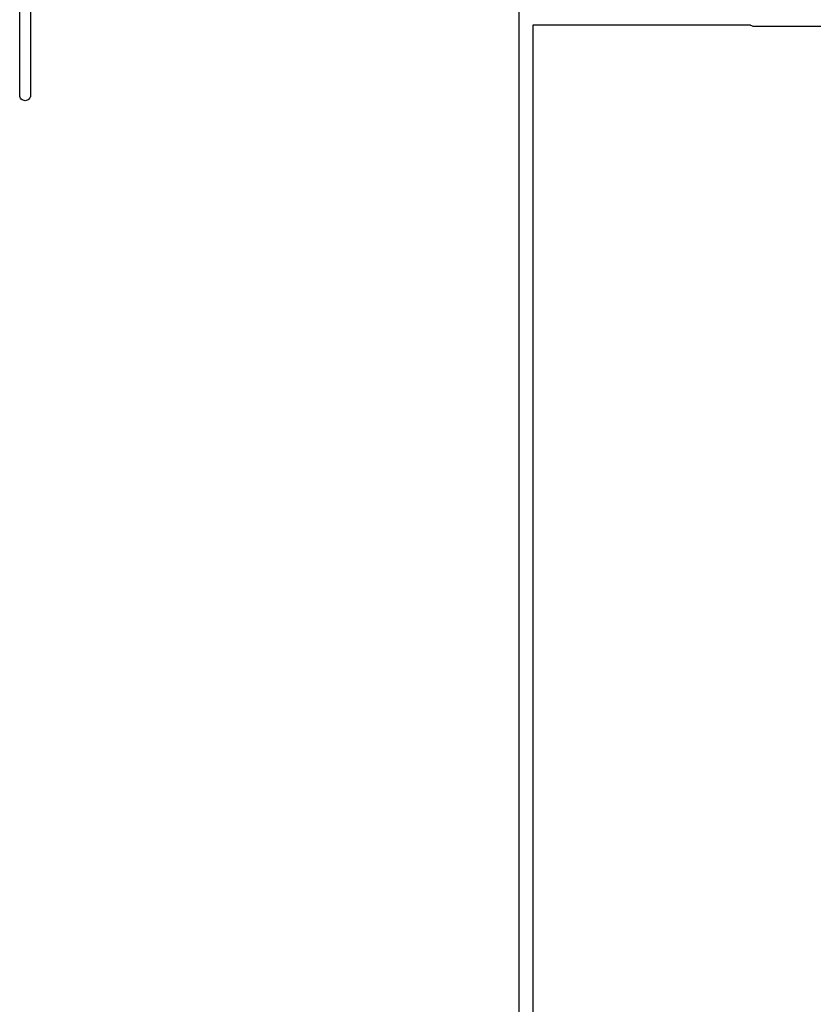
# Model space of a CAD drawing. Extents: x 3.09 to 8.99, y -6.18 to -2.41.
# Tile 72 of 119: x 7.68 to 8.03, y -4.29 to -3.86. Entities that reach past the tile are written whole.
import ezdxf

# ---------------------------------------------------------------- set-up
doc = ezdxf.new("R2010")
doc.units = 0
doc.header["$MEASUREMENT"] = 0
doc.layers.add('BLACK', color=7, linetype='CONTINUOUS')

msp = doc.modelspace()

# ---------------------------------------------------------------- linework, layer by layer
at = {"layer": 'BLACK', "linetype": 'CONTINUOUS'}
for p, q in [((7.89705, -4.85147), (7.89705, -2.46015)), ((7.67839, -3.89323), (7.67839, -3.83394)), ((7.68311, -3.83394), (7.68311, -3.89323)), ((7.99822, -3.86236), (7.90295, -3.86236)), ((7.90295, -3.86236), (7.90295, -4.85147)), ((7.99835, -3.86247), (7.99822, -3.86236)), ((7.99886, -3.86274), (7.99835, -3.86247)), ((7.99942, -3.86291), (7.99886, -3.86274)), ((7.99986, -3.86295), (7.99942, -3.86291)), ((8, -3.86297), (7.99986, -3.86295)), ((8.00014, -3.86295), (8, -3.86297)), ((8.49986, -3.86295), (8.00014, -3.86295)), ((7.67842, -3.89357), (7.67839, -3.89323)), ((7.67856, -3.89402), (7.67842, -3.89357)), ((7.67877, -3.89443), (7.67856, -3.89402)), ((7.67907, -3.89479), (7.67877, -3.89443)), ((7.67943, -3.89508), (7.67907, -3.89479)), ((7.67984, -3.8953), (7.67943, -3.89508)), ((7.68028, -3.89544), (7.67984, -3.8953)), ((7.68075, -3.89548), (7.68028, -3.89544)), ((7.68121, -3.89544), (7.68075, -3.89548)), ((7.68166, -3.8953), (7.68121, -3.89544)), ((7.68207, -3.89508), (7.68166, -3.8953)), ((7.68243, -3.89479), (7.68207, -3.89508)), ((7.68272, -3.89443), (7.68243, -3.89479)), ((7.68294, -3.89402), (7.68272, -3.89443)), ((7.68308, -3.89357), (7.68294, -3.89402)), ((7.68311, -3.89323), (7.68308, -3.89357))]:
    msp.add_line(p, q, dxfattribs=at)

doc.saveas('drawing.dxf')
